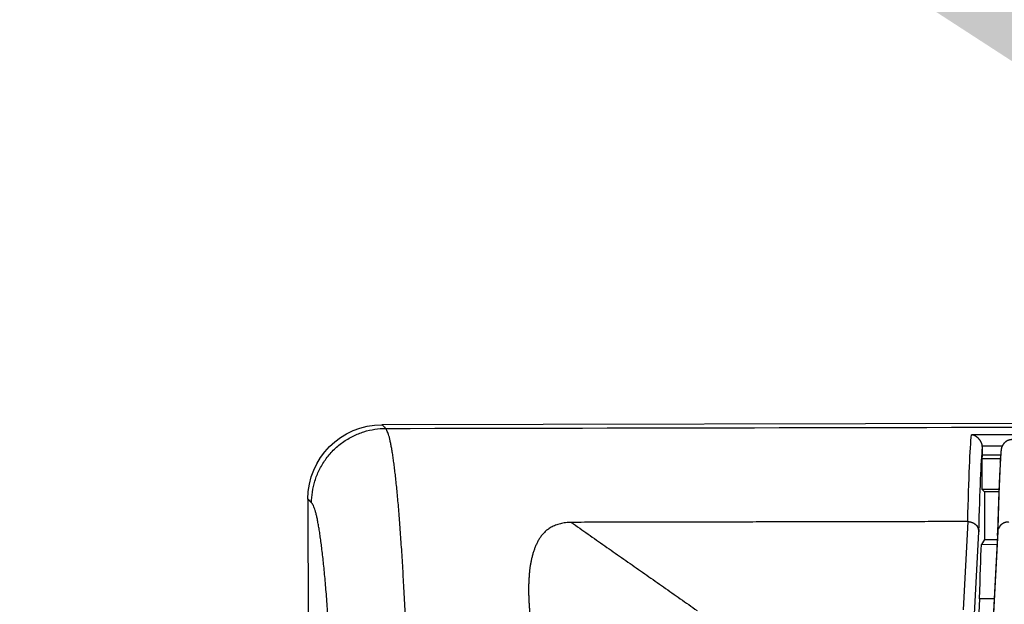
# Model space of a CAD drawing. Header units: millimetres. Extents: x 40090 to 187415, y -53271 to 40260.
# Tile 109 of 256: x 71683 to 71710, y 14497 to 14513. Entities that reach past the tile are written whole.
import ezdxf

# ---------------------------------------------------------------- set-up
doc = ezdxf.new("R2010")
doc.units = ezdxf.units.MM
doc.layers.add('AVM_projektor', color=6, linetype='Continuous')
doc.layers.add('AVM_reproduktor', color=6, linetype='Continuous')
doc.styles.add('AVM', font='arial.ttf')
doc.dimstyles.new('AVM-1_50', dxfattribs={"dimscale": 40, "dimtxt": 2.5, "dimasz": 2.5, "dimexe": 1.25, "dimexo": 0.625, "dimtad": 1, "dimdec": 0, "dimrnd": 1, "dimtxsty": 'AVM', "dimcen": 2.5, "dimclrd": 256, "dimclre": 256, "dimclrt": 256, "dimadec": 0, "dimazin": 0, "dimtfac": 1, "dimtdec": 0, "dimtmove": 0, "dimatfit": 3, "dimfxl": 0, "dimarcsym": 0})

# ---------------------------------------------------------------- blocks, each defined once
blk = doc.blocks.new('PT-FW430-bottom')
for p, q in [((-213.003, 322.967), (-174.378, 322.967)), ((-215, 3.285), (-215, 320.97)), ((-212.363, 305.218), (-209.986, 305.345)), ((-209.701, 305.045), (-212.089, 304.918)), ((-210.288, 304.902), (-207.993, 305.024)), ((-210.288, 304.508), (-210.288, 304.902)), ((-214.147, 304.816), (-214.351, 304.816)), ((-214.046, 304.825), (-214.147, 304.816)), ((-214.147, 304.326), (-214.147, 304.816)), ((-214.046, 304.329), (-214.046, 304.825)), ((-213.221, 304.825), (-214.046, 304.825)), ((-213.221, 304.371), (-213.221, 304.825)), ((-213.163, 304.765), (-213.221, 304.825)), ((-213.163, 304.375), (-213.163, 304.765)), ((-213.163, 304.765), (-211.879, 304.765)), ((-211.879, 304.765), (-211.75, 304.85)), ((-211.879, 304.765), (-211.879, 304.423)), ((-211.75, 304.85), (-211.75, 304.43)), ((-212.094, 304.41), (-209.719, 304.537)), ((-211.986, 304.418), (-209.606, 304.544))]:
    blk.add_line(p, q)
blk.add_arc((-213, 320.967), 2, 90.0785, 179.9215)
for centre, major_axis, ratio, start_param, end_param in [((-197.92, 305.064), (-17.003, 0), 0.017147, 5.727452, 6.120535), ((-197.92, 304.764), (-16.703, 0), 0.017455, 5.725306, 6.102625), ((-197.924, 304.763), (-14.7, 0), 0.017455, 5.711679, 5.936602)]:
    blk.add_ellipse(centre, major_axis=major_axis, ratio=ratio, start_param=start_param, end_param=end_param)
for points, start_tangent, end_tangent in [([(-212.902, 322.868), (-212.909, 322.874), (-212.916, 322.881), (-212.922, 322.887), (-212.929, 322.894), (-212.936, 322.901), (-212.942, 322.907), (-212.949, 322.914), (-212.956, 322.92), (-212.963, 322.927), (-212.969, 322.934), (-212.976, 322.94), (-212.983, 322.947), (-212.989, 322.954), (-212.996, 322.96), (-213.003, 322.967)], (-0.711805, 0.702377), (-0.711808, 0.702374)), ([(-212.902, 322.868), (-213.191, 322.846), (-213.488, 322.778), (-213.782, 322.661), (-214.061, 322.494), (-214.313, 322.281), (-214.526, 322.029), (-214.693, 321.75), (-214.81, 321.456), (-214.878, 321.159), (-214.9, 320.87)], (-0.999994, -0.003544), (-0.003544, -0.999994)), ([(-197.923, 322.122), (-198.379, 322.122), (-198.835, 322.124), (-199.289, 322.125), (-199.743, 322.128), (-200.194, 322.131), (-200.644, 322.135), (-201.091, 322.14), (-201.535, 322.145), (-201.976, 322.151), (-202.413, 322.158), (-202.846, 322.166), (-203.274, 322.174), (-203.697, 322.183), (-204.115, 322.192), (-204.528, 322.202), (-204.934, 322.213), (-205.334, 322.225), (-205.726, 322.237), (-206.112, 322.25), (-206.49, 322.263), (-206.86, 322.277), (-207.222, 322.291), (-207.575, 322.307), (-207.919, 322.322), (-208.254, 322.338), (-208.58, 322.355), (-208.896, 322.372), (-209.201, 322.39), (-209.496, 322.408), (-209.781, 322.427), (-210.054, 322.446), (-210.316, 322.465), (-210.567, 322.485), (-210.806, 322.506), (-211.034, 322.526), (-211.249, 322.547), (-211.452, 322.569), (-211.642, 322.591), (-211.82, 322.612), (-211.985, 322.635), (-212.137, 322.657), (-212.276, 322.68), (-212.401, 322.703), (-212.514, 322.726), (-212.612, 322.749), (-212.698, 322.773), (-212.769, 322.796), (-212.827, 322.82), (-212.872, 322.844), (-212.902, 322.868)], (-1, 0.000014), (-0.741379, 0.671086)), ([(-215, 320.97), (-214.993, 320.963), (-214.987, 320.956), (-214.98, 320.95), (-214.974, 320.943), (-214.967, 320.936), (-214.96, 320.93), (-214.954, 320.923), (-214.947, 320.917), (-214.941, 320.91), (-214.934, 320.903), (-214.927, 320.897), (-214.921, 320.89), (-214.914, 320.884), (-214.907, 320.877), (-214.901, 320.87)], (0.706933, -0.70728), (0.706933, -0.70728)), ([(-197.924, 320.125), (-198.393, 320.126), (-198.861, 320.127), (-199.329, 320.128), (-199.796, 320.13), (-200.261, 320.132), (-200.725, 320.135), (-201.186, 320.139), (-201.645, 320.144), (-202.101, 320.149), (-202.554, 320.155), (-203.003, 320.161), (-203.449, 320.168), (-203.89, 320.175), (-204.327, 320.183), (-204.759, 320.191), (-205.186, 320.2), (-205.607, 320.21), (-206.023, 320.22), (-206.432, 320.23), (-206.835, 320.242), (-207.231, 320.253), (-207.62, 320.265), (-208.002, 320.278), (-208.375, 320.291), (-208.741, 320.305), (-209.099, 320.319), (-209.449, 320.333), (-209.789, 320.348), (-210.121, 320.364), (-210.444, 320.379), (-210.758, 320.396), (-211.061, 320.412), (-211.355, 320.429), (-211.639, 320.447), (-211.912, 320.465), (-212.175, 320.483), (-212.427, 320.501), (-212.667, 320.52), (-212.896, 320.539), (-213.114, 320.558), (-213.319, 320.578), (-213.512, 320.598), (-213.693, 320.618), (-213.862, 320.638), (-214.018, 320.658), (-214.163, 320.679), (-214.295, 320.7), (-214.416, 320.721), (-214.524, 320.742), (-214.62, 320.763), (-214.7, 320.784), (-214.765, 320.806), (-214.817, 320.827), (-214.86, 320.849), (-214.9, 320.87)], (-0.999999, 0.001593), (-0.864833, 0.50206)), ([(-214.9, 320.87), (-214.9, 299.696), (-214.9, 278.521), (-214.899, 257.347), (-214.899, 236.172), (-214.899, 214.997), (-214.899, 193.823), (-214.899, 172.648), (-214.899, 151.474), (-214.899, 130.299), (-214.899, 109.125), (-214.899, 87.95), (-214.899, 66.775), (-214.899, 45.601), (-214.899, 24.426), (-214.899, 3.252)], (0.000001, -1), (0.000001, -1)), ([(-212.363, 315.882), (-212.354, 316.034), (-212.327, 316.177), (-212.285, 316.307), (-212.231, 316.424), (-212.167, 316.524), (-212.095, 316.606), (-212.018, 316.675), (-211.939, 316.733), (-211.856, 316.782), (-211.771, 316.824), (-211.684, 316.861), (-211.596, 316.893), (-211.506, 316.921), (-211.414, 316.945), (-211.322, 316.966), (-211.228, 316.984), (-211.134, 316.999), (-211.038, 317.01), (-210.94, 317.019), (-210.842, 317.026), (-210.743, 317.031), (-210.643, 317.034), (-210.542, 317.035), (-210.44, 317.034), (-210.337, 317.031), (-210.232, 317.027), (-210.127, 317.02), (-210.021, 317.012), (-209.914, 317.003), (-209.806, 316.991), (-209.697, 316.977), (-209.587, 316.962), (-209.476, 316.945), (-209.365, 316.925), (-209.253, 316.904), (-209.14, 316.881), (-209.026, 316.857), (-208.912, 316.83), (-208.797, 316.801), (-208.682, 316.771), (-208.566, 316.738), (-208.449, 316.704), (-208.332, 316.668), (-208.215, 316.629), (-208.097, 316.589)], (-0.001309, 0.999999), (0.944288, -0.329122)), ([(-212.363, 315.882), (-212.204, 315.657), (-212.046, 315.431), (-211.887, 315.206), (-211.729, 314.981), (-211.57, 314.756), (-211.412, 314.53), (-211.253, 314.305), (-211.095, 314.08), (-210.937, 313.854), (-210.778, 313.629), (-210.62, 313.404), (-210.461, 313.179), (-210.303, 312.953), (-210.144, 312.728), (-209.986, 312.503)], (0.575244, -0.817982), (0.575244, -0.817982)), ([(-212.363, 305.218), (-212.363, 305.929), (-212.363, 306.64), (-212.363, 307.351), (-212.363, 308.062), (-212.363, 308.773), (-212.363, 309.484), (-212.363, 310.195), (-212.363, 310.906), (-212.363, 311.617), (-212.363, 312.328), (-212.363, 313.038), (-212.363, 313.749), (-212.363, 314.46), (-212.363, 315.171), (-212.363, 315.882)], (0.00002, 1), (0.00002, 1)), ([(-212.363, 305.217), (-212.363, 305.217), (-212.363, 305.217), (-212.363, 305.218), (-212.363, 305.218), (-212.363, 305.218), (-212.363, 305.218), (-212.363, 305.218), (-212.363, 305.218), (-212.363, 305.218), (-212.363, 305.218), (-212.363, 305.218), (-212.363, 305.218), (-212.363, 305.218), (-212.363, 305.218), (-212.363, 305.218)], (-0.00842, 0.999965), (0.00002, 1)), ([(-212.363, 305.217), (-212.363, 305.211), (-212.363, 305.206), (-212.363, 305.2), (-212.362, 305.194), (-212.362, 305.188), (-212.361, 305.182), (-212.36, 305.176), (-212.36, 305.171), (-212.359, 305.165), (-212.358, 305.159), (-212.356, 305.153), (-212.355, 305.148), (-212.354, 305.142), (-212.352, 305.136), (-212.351, 305.131), (-212.349, 305.125), (-212.347, 305.119), (-212.346, 305.114), (-212.344, 305.108), (-212.342, 305.103), (-212.339, 305.098), (-212.337, 305.092), (-212.335, 305.087), (-212.332, 305.082), (-212.33, 305.076), (-212.327, 305.071), (-212.325, 305.066), (-212.322, 305.061), (-212.319, 305.056), (-212.316, 305.051), (-212.313, 305.046), (-212.31, 305.042), (-212.307, 305.037), (-212.303, 305.032), (-212.3, 305.028), (-212.297, 305.023), (-212.293, 305.019), (-212.289, 305.015), (-212.286, 305.01), (-212.282, 305.006), (-212.279, 305.002), (-212.275, 304.998), (-212.271, 304.994), (-212.268, 304.99), (-212.265, 304.987), (-212.261, 304.983), (-212.258, 304.98), (-212.255, 304.977), (-212.252, 304.974), (-212.249, 304.971), (-212.247, 304.968), (-212.24, 304.966), (-212.232, 304.963), (-212.225, 304.96), (-212.22, 304.958), (-212.215, 304.955), (-212.21, 304.953), (-212.207, 304.951), (-212.203, 304.948), (-212.199, 304.946), (-212.195, 304.943), (-212.191, 304.941), (-212.186, 304.939), (-212.18, 304.936), (-212.173, 304.934), (-212.164, 304.931), (-212.154, 304.928), (-212.141, 304.925), (-212.133, 304.923), (-212.143, 304.924), (-212.147, 304.924), (-212.146, 304.923), (-212.142, 304.922), (-212.137, 304.921), (-212.132, 304.92), (-212.129, 304.92), (-212.13, 304.919), (-212.136, 304.919), (-212.117, 304.918), (-212.09, 304.918)], (0.008477, -0.999964), (0.999764, -0.021715)), ([(-214.402, 304.82), (-214.409, 304.821), (-214.416, 304.823), (-214.423, 304.824), (-214.429, 304.826), (-214.436, 304.828), (-214.442, 304.83), (-214.449, 304.832), (-214.456, 304.834), (-214.462, 304.836), (-214.468, 304.838), (-214.475, 304.841), (-214.481, 304.844), (-214.487, 304.846), (-214.493, 304.849), (-214.499, 304.852), (-214.505, 304.855), (-214.511, 304.858), (-214.517, 304.861), (-214.522, 304.865), (-214.528, 304.868), (-214.533, 304.871), (-214.539, 304.875), (-214.544, 304.878), (-214.549, 304.882), (-214.555, 304.886), (-214.56, 304.889), (-214.565, 304.893), (-214.569, 304.897), (-214.574, 304.901), (-214.579, 304.905), (-214.583, 304.909), (-214.588, 304.913), (-214.592, 304.917), (-214.596, 304.921), (-214.601, 304.925), (-214.605, 304.93), (-214.609, 304.934), (-214.613, 304.938), (-214.616, 304.942), (-214.62, 304.947), (-214.624, 304.951), (-214.627, 304.956), (-214.631, 304.96), (-214.634, 304.965), (-214.637, 304.969), (-214.641, 304.974), (-214.644, 304.978), (-214.647, 304.983), (-214.65, 304.987), (-214.653, 304.992), (-214.655, 304.996), (-214.658, 305.001), (-214.661, 305.005), (-214.663, 305.01), (-214.666, 305.015), (-214.668, 305.019), (-214.67, 305.024), (-214.672, 305.029), (-214.675, 305.033), (-214.677, 305.038), (-214.679, 305.043), (-214.681, 305.048), (-214.683, 305.053), (-214.684, 305.058), (-214.686, 305.062), (-214.687, 305.066), (-214.689, 305.071), (-214.69, 305.075), (-214.691, 305.08), (-214.693, 305.086), (-214.694, 305.091), (-214.695, 305.096), (-214.696, 305.102), (-214.697, 305.108), (-214.698, 305.114)], (-0.986283, 0.165062), (-0.161552, 0.986864)), ([(-214.697, 3.219), (-214.697, 7.244), (-214.697, 11.27), (-214.697, 15.295), (-214.697, 19.32), (-214.697, 23.345), (-214.697, 27.37), (-214.697, 31.396), (-214.697, 35.421), (-214.697, 39.446), (-214.697, 43.471), (-214.697, 47.497), (-214.697, 51.522), (-214.697, 55.547), (-214.697, 59.572), (-214.697, 63.597), (-214.697, 67.623), (-214.697, 71.648), (-214.697, 75.673), (-214.697, 79.698), (-214.697, 83.724), (-214.697, 87.749), (-214.697, 91.774), (-214.697, 95.799), (-214.697, 99.824), (-214.697, 103.85), (-214.697, 107.875), (-214.697, 111.9), (-214.697, 115.925), (-214.697, 119.951), (-214.697, 123.976), (-214.697, 128.001), (-214.697, 132.026), (-214.697, 136.051), (-214.697, 140.077), (-214.697, 144.102), (-214.697, 148.127), (-214.697, 152.152), (-214.697, 156.178), (-214.697, 160.203), (-214.697, 164.228), (-214.697, 168.253), (-214.697, 172.278), (-214.697, 176.304), (-214.697, 180.329), (-214.698, 184.354), (-214.698, 188.379), (-214.698, 192.405), (-214.698, 196.43), (-214.698, 200.455), (-214.698, 204.48), (-214.698, 208.505), (-214.698, 212.531), (-214.698, 216.556), (-214.698, 220.581), (-214.698, 224.606), (-214.698, 228.632), (-214.698, 232.657), (-214.698, 236.682), (-214.698, 240.707), (-214.698, 244.732), (-214.698, 248.758), (-214.698, 252.783), (-214.698, 256.808), (-214.698, 260.833), (-214.698, 264.859), (-214.698, 268.884), (-214.698, 272.909), (-214.698, 276.934), (-214.698, 280.959), (-214.698, 284.985), (-214.698, 289.01), (-214.698, 293.035), (-214.698, 297.06), (-214.698, 301.086), (-214.698, 305.111)], (-0.000004, 1), (-0.000004, 1)), ([(-214.402, 304.846), (-214.402, 304.779), (-214.402, 304.763), (-214.402, 304.747), (-214.402, 304.731), (-214.402, 304.715), (-214.402, 304.698), (-214.402, 304.682), (-214.402, 304.665), (-214.402, 304.649), (-214.402, 304.632), (-214.402, 304.615), (-214.402, 304.598), (-214.402, 304.581), (-214.402, 304.563), (-214.402, 304.546), (-214.402, 304.528), (-214.402, 304.511), (-214.402, 304.493), (-214.402, 304.476), (-214.402, 304.458), (-214.402, 304.44), (-214.402, 304.422), (-214.402, 304.404), (-214.402, 304.386), (-214.402, 304.368), (-214.402, 304.35), (-214.402, 304.332), (-214.402, 304.314), (-214.402, 304.296), (-214.402, 304.278)], (0.000004, -1), (0.000004, -1)), ([(-214.351, 304.816), (-214.361, 304.817), (-214.371, 304.818), (-214.382, 304.818), (-214.392, 304.819), (-214.402, 304.82)], (-0.996569, 0.082762), (-0.996569, 0.082762)), ([(-214.277, 304.317), (-214.254, 304.319), (-214.231, 304.32), (-214.206, 304.322), (-214.181, 304.324), (-214.155, 304.326), (-214.129, 304.328), (-214.102, 304.33), (-214.074, 304.331), (-214.045, 304.333), (-214.016, 304.335), (-213.986, 304.337), (-213.956, 304.339), (-213.925, 304.34), (-213.893, 304.342), (-213.861, 304.344), (-213.827, 304.346), (-213.794, 304.348), (-213.759, 304.349), (-213.724, 304.351), (-213.688, 304.353), (-213.651, 304.355), (-213.614, 304.356), (-213.576, 304.358), (-213.538, 304.36), (-213.499, 304.362)], (0.99674, 0.080676), (0.999022, 0.044223)), ([(-213.911, 304.342), (-213.776, 304.35), (-213.628, 304.358), (-213.467, 304.366), (-213.294, 304.373), (-213.108, 304.381), (-212.909, 304.388), (-212.697, 304.396), (-212.473, 304.403), (-212.236, 304.411), (-211.986, 304.418)], (0.998095, 0.0617), (0.999617, 0.027665)), ([(-213.499, 304.362), (-213.471, 304.363), (-213.444, 304.364), (-213.416, 304.365), (-213.388, 304.366), (-213.36, 304.368), (-213.331, 304.369), (-213.302, 304.37), (-213.273, 304.371), (-213.243, 304.372), (-213.213, 304.374), (-213.183, 304.375), (-213.152, 304.376), (-213.121, 304.377), (-213.09, 304.378), (-213.059, 304.379), (-213.027, 304.381), (-212.995, 304.382), (-212.963, 304.383), (-212.93, 304.384), (-212.897, 304.385), (-212.864, 304.386), (-212.831, 304.388), (-212.797, 304.389), (-212.763, 304.39), (-212.728, 304.391), (-212.694, 304.392), (-212.659, 304.393), (-212.624, 304.394), (-212.588, 304.395), (-212.552, 304.397), (-212.516, 304.398), (-212.48, 304.399), (-212.443, 304.4), (-212.406, 304.401), (-212.369, 304.402)], (0.999021, 0.044231), (0.999559, 0.02968)), ([(-212.369, 304.402), (-212.351, 304.403), (-212.333, 304.403), (-212.315, 304.404), (-212.297, 304.404), (-212.279, 304.405), (-212.261, 304.405), (-212.242, 304.406), (-212.224, 304.406), (-212.206, 304.407), (-212.187, 304.407), (-212.169, 304.408), (-212.15, 304.408), (-212.132, 304.409), (-212.113, 304.41), (-212.094, 304.41)], (0.999559, 0.029682), (0.999619, 0.027592)), ([(-212.35, 304.116), (-212.349, 304.131), (-212.348, 304.146), (-212.346, 304.161), (-212.345, 304.172), (-212.344, 304.175), (-212.344, 304.178), (-212.344, 304.181), (-212.343, 304.183), (-212.343, 304.186), (-212.342, 304.189), (-212.341, 304.192), (-212.341, 304.194), (-212.34, 304.197), (-212.339, 304.2), (-212.339, 304.203), (-212.338, 304.205), (-212.337, 304.208), (-212.336, 304.211), (-212.335, 304.214), (-212.334, 304.216), (-212.333, 304.219), (-212.332, 304.222), (-212.331, 304.224), (-212.329, 304.23), (-212.327, 304.235), (-212.325, 304.24), (-212.323, 304.245), (-212.32, 304.25), (-212.318, 304.255), (-212.316, 304.26), (-212.313, 304.265), (-212.311, 304.269), (-212.308, 304.274), (-212.305, 304.279), (-212.303, 304.283), (-212.3, 304.287), (-212.297, 304.292), (-212.294, 304.296), (-212.291, 304.3), (-212.288, 304.304), (-212.285, 304.308), (-212.282, 304.312), (-212.279, 304.316), (-212.276, 304.319), (-212.272, 304.323), (-212.269, 304.327), (-212.265, 304.33), (-212.262, 304.334), (-212.258, 304.337), (-212.254, 304.341), (-212.251, 304.344), (-212.247, 304.347), (-212.243, 304.35), (-212.239, 304.353), (-212.236, 304.355), (-212.232, 304.358), (-212.228, 304.36), (-212.225, 304.362), (-212.221, 304.364), (-212.218, 304.365), (-212.215, 304.367), (-212.212, 304.369), (-212.209, 304.373), (-212.205, 304.376), (-212.201, 304.379), (-212.197, 304.381), (-212.192, 304.383), (-212.187, 304.385), (-212.182, 304.386), (-212.178, 304.388), (-212.174, 304.389), (-212.17, 304.391), (-212.168, 304.392), (-212.166, 304.394), (-212.166, 304.396), (-212.167, 304.399), (-212.169, 304.402), (-212.153, 304.403), (-212.143, 304.404), (-212.137, 304.404), (-212.135, 304.405), (-212.134, 304.406), (-212.131, 304.407), (-212.126, 304.408), (-212.115, 304.409)], (0.069847, 0.997558), (0.999525, 0.030833)), ([(-211.986, 304.418), (-212.008, 304.416), (-212.029, 304.415), (-212.051, 304.413), (-212.072, 304.412), (-212.094, 304.41)], (-0.99781, -0.066138), (-0.99781, -0.066138)), ([(-214.565, 304.016), (-214.565, 304.022), (-214.565, 304.029), (-214.565, 304.035), (-214.564, 304.041), (-214.564, 304.047), (-214.563, 304.053), (-214.562, 304.059), (-214.561, 304.065), (-214.56, 304.071), (-214.559, 304.077), (-214.557, 304.083), (-214.556, 304.089), (-214.554, 304.095), (-214.553, 304.101), (-214.551, 304.106), (-214.549, 304.112), (-214.547, 304.118), (-214.545, 304.124), (-214.543, 304.129), (-214.54, 304.135), (-214.538, 304.141), (-214.535, 304.146), (-214.532, 304.151), (-214.529, 304.157), (-214.527, 304.162), (-214.523, 304.167), (-214.52, 304.173), (-214.517, 304.178), (-214.514, 304.183), (-214.51, 304.188), (-214.507, 304.193), (-214.503, 304.198), (-214.499, 304.202), (-214.495, 304.207), (-214.491, 304.212), (-214.487, 304.216), (-214.483, 304.221), (-214.479, 304.225), (-214.474, 304.23), (-214.47, 304.234), (-214.466, 304.238), (-214.461, 304.242), (-214.456, 304.246), (-214.452, 304.25), (-214.447, 304.253), (-214.442, 304.257), (-214.437, 304.261), (-214.432, 304.264), (-214.427, 304.268), (-214.422, 304.271), (-214.417, 304.274), (-214.411, 304.277), (-214.406, 304.28), (-214.4, 304.283), (-214.395, 304.286), (-214.39, 304.288), (-214.384, 304.291), (-214.378, 304.293), (-214.373, 304.295), (-214.367, 304.298), (-214.361, 304.3), (-214.356, 304.302), (-214.35, 304.304), (-214.344, 304.305), (-214.338, 304.307), (-214.332, 304.308), (-214.326, 304.31), (-214.32, 304.311), (-214.314, 304.312), (-214.308, 304.313), (-214.302, 304.314), (-214.296, 304.315), (-214.29, 304.316), (-214.284, 304.316), (-214.278, 304.317)], (-0.000031, 1), (0.997915, 0.064546)), ([(-213.957, 304.339), (-213.982, 304.337), (-214.007, 304.336), (-214.031, 304.334), (-214.056, 304.333), (-214.08, 304.331)], (-0.997913, -0.064571), (-0.997913, -0.064571))]:
    blk.add_spline(points, degree=3, dxfattribs=dict(start_tangent=start_tangent, end_tangent=end_tangent))

msp = doc.modelspace()

# ---------------------------------------------------------------- block references
at = {"layer": 'AVM_projektor', "xscale": -1, "rotation": 90.11045350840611}
msp.add_blockref('PT-FW430-bottom', (72014.158, 14287.489), dxfattribs=at)

# ---------------------------------------------------------------- leaders
at = {"layer": 'AVM_reproduktor', "annotation_type": 0, "has_hookline": 1, "hookline_direction": 1, "text_width": 371.214}
msp.add_leader([(71756.099, 14481.563), (71438.691, 14770.45), (71365.56, 14770.45)], dimstyle='AVM-1_50', override={"dimasz": 1.5, "dimgap": 0.625, "dimtad": 0, "dimclrd": 6}, dxfattribs=at)

doc.saveas('drawing.dxf')
